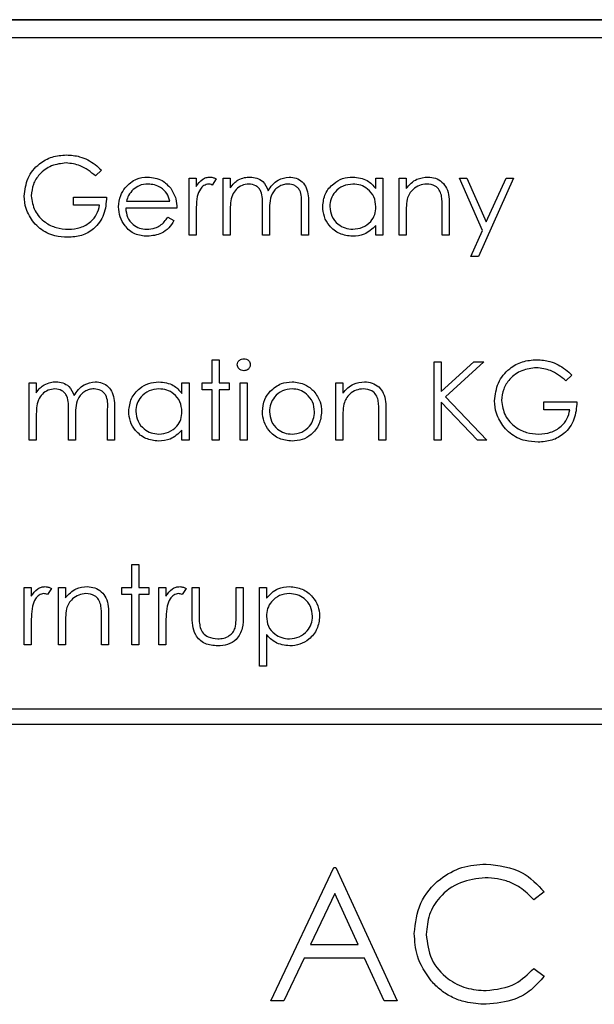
# Paper-space layout 'Blatt3' of a CAD drawing. Header units: millimetres. Extents: x 5 to 418, y 2 to 292.
# Tile 25 of 50: x 82.13 to 84.71, y 233.12 to 237.55. Entities that reach past the tile are written whole.
import ezdxf

# ---------------------------------------------------------------- set-up
doc = ezdxf.new("R2010")
doc.units = ezdxf.units.MM

psp = doc.layouts.new('Blatt3')

# ---------------------------------------------------------------- linework, layer by layer
at = {"color": 7, "linetype": 'Continuous', "lineweight": 25}
for p, q in [((96.4235, 237.5492), (79.5902, 237.5492)), ((96.4235, 237.5469), (79.5902, 237.5469)), ((96.3425, 237.4682), (79.6758, 237.4682)), ((82.4972, 236.8718), (82.4701, 236.8461)), ((82.8907, 236.837), (82.9224, 236.837)), ((82.8907, 236.5792), (82.8907, 236.837)), ((82.9224, 236.837), (82.9224, 236.7991)), ((83.0128, 236.8327), (82.9955, 236.8053)), ((83.0445, 236.837), (83.0762, 236.837)), ((83.0445, 236.5792), (83.0445, 236.837)), ((83.0762, 236.837), (83.0762, 236.7922)), ((83.732, 236.7893), (83.732, 236.837)), ((83.732, 236.837), (83.7636, 236.837)), ((83.7636, 236.837), (83.7636, 236.5792)), ((83.836, 236.837), (83.8677, 236.837)), ((83.836, 236.5792), (83.836, 236.837)), ((83.8677, 236.837), (83.8677, 236.7905)), ((84.1074, 236.837), (84.1415, 236.837)), ((84.2116, 236.6012), (84.1074, 236.837)), ((84.1415, 236.837), (84.2288, 236.6396)), ((84.3516, 236.837), (84.1933, 236.4842)), ((84.2288, 236.6396), (84.3174, 236.837)), ((84.3174, 236.837), (84.3516, 236.837)), ((82.3706, 236.7149), (82.3706, 236.7511)), ((82.3706, 236.7511), (82.5199, 236.7511)), ((82.4882, 236.7149), (82.3706, 236.7149)), ((82.8365, 236.7013), (82.6058, 236.7013)), ((82.6091, 236.733), (82.8048, 236.733)), ((83.2209, 236.5792), (83.2209, 236.7103)), ((83.3973, 236.5792), (83.3973, 236.719)), ((83.4289, 236.7189), (83.4289, 236.5792)), ((84.0305, 236.5792), (84.0305, 236.7005)), ((84.0621, 236.7109), (84.0621, 236.5792)), ((82.7948, 236.6606), (82.8229, 236.6459)), ((82.9224, 236.6659), (82.9224, 236.5792)), ((83.0762, 236.6877), (83.0762, 236.5792)), ((83.2526, 236.6795), (83.2526, 236.5792)), ((83.8677, 236.6724), (83.8677, 236.5792)), ((83.732, 236.5792), (83.732, 236.6238)), ((82.9224, 236.5792), (82.8907, 236.5792)), ((83.0762, 236.5792), (83.0445, 236.5792)), ((83.2526, 236.5792), (83.2209, 236.5792)), ((83.4289, 236.5792), (83.3973, 236.5792)), ((83.7636, 236.5792), (83.732, 236.5792)), ((83.8677, 236.5792), (83.836, 236.5792)), ((84.0621, 236.5792), (84.0305, 236.5792)), ((84.1591, 236.4842), (84.2116, 236.6012)), ((84.1933, 236.4842), (84.1591, 236.4842)), ((82.9948, 236.0198), (83.0264, 236.0198)), ((82.9948, 235.9157), (82.9948, 236.0198)), ((83.0264, 236.0198), (83.0264, 235.9157)), ((83.9943, 236.0107), (84.0259, 236.0107)), ((83.9943, 235.6579), (83.9943, 236.0107)), ((84.0259, 235.8764), (84.173, 236.0107)), ((84.0259, 236.0107), (84.0259, 235.8764)), ((84.2182, 236.0107), (84.0448, 235.8524)), ((84.173, 236.0107), (84.2182, 236.0107)), ((84.6139, 235.9505), (84.5868, 235.9248)), ((82.1716, 235.9157), (82.2033, 235.9157)), ((82.1716, 235.6579), (82.1716, 235.9157)), ((82.2033, 235.9157), (82.2033, 235.8709)), ((82.8591, 235.868), (82.8591, 235.9157)), ((82.8591, 235.9157), (82.8907, 235.9157)), ((82.8907, 235.9157), (82.8907, 235.6579)), ((82.9495, 235.9157), (82.9948, 235.9157)), ((82.9495, 235.8841), (82.9495, 235.9157)), ((83.0264, 235.9157), (83.0716, 235.9157)), ((83.0716, 235.9157), (83.0716, 235.8841)), ((83.1214, 235.9157), (83.1531, 235.9157)), ((83.1214, 235.6579), (83.1214, 235.9157)), ((83.1531, 235.9157), (83.1531, 235.6579)), ((83.5511, 235.9157), (83.5827, 235.9157)), ((83.5511, 235.6579), (83.5511, 235.9157)), ((83.5827, 235.9157), (83.5827, 235.8692)), ((82.9948, 235.8841), (82.9495, 235.8841)), ((82.9948, 235.6579), (82.9948, 235.8841)), ((83.0716, 235.8841), (83.0264, 235.8841)), ((83.0264, 235.8841), (83.0264, 235.6579)), ((84.0259, 235.8282), (84.0259, 235.6579)), ((84.1895, 235.6579), (84.0259, 235.8282)), ((84.0448, 235.8524), (84.2317, 235.6579)), ((84.4873, 235.8298), (84.6365, 235.8298)), ((84.4873, 235.7936), (84.4873, 235.8298)), ((82.348, 235.6579), (82.348, 235.789)), ((82.5244, 235.6579), (82.5244, 235.7977)), ((82.556, 235.7976), (82.556, 235.6579)), ((83.7455, 235.6579), (83.7455, 235.7792)), ((83.7772, 235.7896), (83.7772, 235.6579)), ((84.6049, 235.7936), (84.4873, 235.7936)), ((82.2033, 235.7664), (82.2033, 235.6579)), ((82.3797, 235.7582), (82.3797, 235.6579)), ((83.5827, 235.7511), (83.5827, 235.6579)), ((82.8591, 235.6579), (82.8591, 235.7025)), ((82.2033, 235.6579), (82.1716, 235.6579)), ((82.3797, 235.6579), (82.348, 235.6579)), ((82.556, 235.6579), (82.5244, 235.6579)), ((82.8907, 235.6579), (82.8591, 235.6579)), ((83.0264, 235.6579), (82.9948, 235.6579)), ((83.1531, 235.6579), (83.1214, 235.6579)), ((83.5827, 235.6579), (83.5511, 235.6579)), ((83.7772, 235.6579), (83.7455, 235.6579)), ((84.0259, 235.6579), (83.9943, 235.6579)), ((84.2317, 235.6579), (84.1895, 235.6579)), ((82.6329, 234.9944), (82.6329, 235.0985)), ((82.6329, 235.0985), (82.6646, 235.0985)), ((82.6646, 235.0985), (82.6646, 234.9944)), ((82.149, 234.9944), (82.1807, 234.9944)), ((82.149, 234.7366), (82.149, 234.9944)), ((82.1807, 234.9944), (82.1807, 234.9565)), ((82.2711, 234.9901), (82.2537, 234.9627)), ((82.3028, 234.9944), (82.3344, 234.9944)), ((82.3028, 234.7366), (82.3028, 234.9944)), ((82.3344, 234.9944), (82.3344, 234.9479)), ((82.5877, 234.9944), (82.6329, 234.9944)), ((82.5877, 234.9628), (82.5877, 234.9944)), ((82.6646, 234.9944), (82.7098, 234.9944)), ((82.7098, 234.9944), (82.7098, 234.9628)), ((82.755, 234.7366), (82.755, 234.9944)), ((82.755, 234.9944), (82.7867, 234.9944)), ((82.7867, 234.9944), (82.7867, 234.9565)), ((82.8772, 234.9901), (82.8598, 234.9627)), ((82.9043, 234.9944), (82.936, 234.9944)), ((82.9043, 234.8713), (82.9043, 234.9944)), ((82.936, 234.9944), (82.936, 234.8749)), ((83.1033, 234.8749), (83.1033, 234.9944)), ((83.1033, 234.9944), (83.135, 234.9944)), ((83.135, 234.9944), (83.135, 234.8689)), ((83.2073, 234.6417), (83.2073, 234.9944)), ((83.2073, 234.9944), (83.239, 234.9944)), ((83.239, 234.9944), (83.239, 234.9467)), ((82.6329, 234.9628), (82.5877, 234.9628)), ((82.6329, 234.7366), (82.6329, 234.9628)), ((82.6646, 234.9628), (82.6646, 234.7366)), ((82.7098, 234.9628), (82.6646, 234.9628)), ((82.4972, 234.7366), (82.4972, 234.8579)), ((82.5289, 234.8683), (82.5289, 234.7366)), ((82.1807, 234.8233), (82.1807, 234.7366)), ((82.3344, 234.8298), (82.3344, 234.7366)), ((82.7867, 234.8233), (82.7867, 234.7366)), ((83.239, 234.7833), (83.239, 234.6417)), ((82.1807, 234.7366), (82.149, 234.7366)), ((82.3344, 234.7366), (82.3028, 234.7366)), ((82.5289, 234.7366), (82.4972, 234.7366)), ((82.6646, 234.7366), (82.6329, 234.7366)), ((82.7867, 234.7366), (82.755, 234.7366)), ((83.239, 234.6417), (83.2073, 234.6417)), ((87.3737, 234.4471), (80.0404, 234.4471)), ((80.0404, 234.3804), (87.3737, 234.3804)), ((83.2585, 233.1353), (83.5431, 233.7353)), ((83.5431, 233.7353), (83.5508, 233.7353)), ((83.5508, 233.7353), (83.8277, 233.1353)), ((83.5463, 233.6184), (83.4377, 233.3892)), ((83.6521, 233.3892), (83.5463, 233.6184)), ((84.4892, 233.6252), (84.4421, 233.5892)), ((83.4377, 233.3892), (83.6521, 233.3892)), ((83.4085, 233.3276), (83.3172, 233.1353)), ((83.6805, 233.3276), (83.4085, 233.3276)), ((83.7692, 233.1353), (83.6805, 233.3276)), ((84.4421, 233.2815), (84.4892, 233.2458)), ((83.3172, 233.1353), (83.2585, 233.1353)), ((83.8277, 233.1353), (83.7692, 233.1353))]:
    psp.add_line(p, q, dxfattribs=at)
for points, knots in [([(82.149, 236.7558), (82.1525, 236.7834), (82.1594, 236.8387), (82.2102, 236.9007), (82.2734, 236.9358), (82.317, 236.9393), (82.3387, 236.941)], [0, 0, 0, 0, 0.2795897, 0.5590718, 0.7794111, 1, 1, 1, 1]), ([(82.3387, 236.941), (82.3589, 236.9396), (82.3922, 236.9371), (82.4353, 236.9194), (82.4685, 236.8984), (82.4877, 236.8807), (82.4972, 236.8718)], [0, 0, 0, 0, 0.339527, 0.559586, 0.779731, 1, 1, 1, 1]), ([(82.3377, 236.9049), (82.3154, 236.9021), (82.2707, 236.8967), (82.2186, 236.8591), (82.1866, 236.8098), (82.1826, 236.7747), (82.1807, 236.7572)], [0, 0, 0, 0, 0.279847, 0.559555, 0.779847, 1, 1, 1, 1]), ([(82.4701, 236.8461), (82.4483, 236.864), (82.4093, 236.8961), (82.3596, 236.9022), (82.3377, 236.9049)], [0, 0, 0, 0, 0.5598397, 1, 1, 1, 1]), ([(82.6038, 236.7935), (82.6196, 236.8091), (82.648, 236.837), (82.6873, 236.8401), (82.7046, 236.8415)], [0, 0, 0, 0, 0.558577, 1, 1, 1, 1]), ([(82.7046, 236.8415), (82.7275, 236.8389), (82.7685, 236.8341), (82.7962, 236.8041), (82.8084, 236.7908)], [0, 0, 0, 0, 0.558919, 1, 1, 1, 1]), ([(82.9224, 236.7991), (82.9312, 236.8112), (82.9436, 236.8281), (82.9678, 236.84), (82.9795, 236.841), (82.9853, 236.8415)], [0, 0, 0, 0, 0.558788, 0.779481, 1, 1, 1, 1]), ([(82.9853, 236.8415), (82.9908, 236.8409), (83.0005, 236.8397), (83.0091, 236.8349), (83.0128, 236.8327)], [0, 0, 0, 0, 0.559243, 1, 1, 1, 1]), ([(83.1119, 236.8285), (83.1214, 236.8327), (83.1384, 236.8401), (83.1569, 236.8411), (83.1651, 236.8415)], [0, 0, 0, 0, 0.559743, 1, 1, 1, 1]), ([(83.1651, 236.8415), (83.1754, 236.8405), (83.196, 236.8384), (83.2296, 236.8195), (83.2405, 236.7945), (83.2471, 236.7793)], [0, 0, 0, 0, 0.280809, 0.561507, 1, 1, 1, 1]), ([(83.2471, 236.7793), (83.253, 236.7887), (83.2647, 236.8076), (83.2957, 236.8341), (83.3242, 236.8387), (83.3417, 236.8415)], [0, 0, 0, 0, 0.281263, 0.562094, 1, 1, 1, 1]), ([(83.3417, 236.8415), (83.3524, 236.8406), (83.3737, 236.8386), (83.4016, 236.8207), (83.4281, 236.7813), (83.4286, 236.7446), (83.4289, 236.7189)], [0, 0, 0, 0, 0.186885, 0.373579, 0.560268, 1, 1, 1, 1]), ([(83.4923, 236.7088), (83.4947, 236.7286), (83.4996, 236.7681), (83.537, 236.8111), (83.5811, 236.8376), (83.6121, 236.8402), (83.6277, 236.8415)], [0, 0, 0, 0, 0.279413, 0.559191, 0.779548, 1, 1, 1, 1]), ([(83.6277, 236.8415), (83.6509, 236.8389), (83.6925, 236.8342), (83.7199, 236.8031), (83.732, 236.7893)], [0, 0, 0, 0, 0.559062, 1, 1, 1, 1]), ([(83.8677, 236.7905), (83.8827, 236.8067), (83.9096, 236.8357), (83.9486, 236.8398), (83.9657, 236.8415)], [0, 0, 0, 0, 0.559141, 1, 1, 1, 1]), ([(83.9657, 236.8415), (83.9773, 236.8405), (84.0004, 236.8385), (84.0308, 236.8199), (84.0615, 236.7787), (84.0619, 236.7389), (84.0621, 236.7109)], [0, 0, 0, 0, 0.187021, 0.37389, 0.56061, 1, 1, 1, 1]), ([(82.5741, 236.7074), (82.5757, 236.7249), (82.5785, 236.7562), (82.5961, 236.7821), (82.6038, 236.7935)], [0, 0, 0, 0, 0.559427, 1, 1, 1, 1]), ([(82.7062, 236.8099), (82.6925, 236.8087), (82.6681, 236.8066), (82.6484, 236.7921), (82.6398, 236.7857)], [0, 0, 0, 0, 0.5594582, 1, 1, 1, 1]), ([(82.8048, 236.733), (82.8009, 236.7452), (82.7932, 236.7696), (82.7661, 236.7941), (82.7361, 236.8075), (82.7162, 236.8091), (82.7062, 236.8099)], [0, 0, 0, 0, 0.280138, 0.559194, 0.779598, 1, 1, 1, 1]), ([(82.8084, 236.7908), (82.8176, 236.7753), (82.834, 236.7475), (82.8357, 236.7155), (82.8365, 236.7013)], [0, 0, 0, 0, 0.558897, 1, 1, 1, 1]), ([(82.9793, 236.8099), (82.9718, 236.8083), (82.9569, 236.805), (82.9377, 236.7842), (82.9317, 236.7657), (82.928, 236.7543)], [0, 0, 0, 0, 0.278336, 0.558768, 1, 1, 1, 1]), ([(82.9955, 236.8053), (82.9926, 236.8066), (82.9874, 236.809), (82.9818, 236.8096), (82.9793, 236.8099)], [0, 0, 0, 0, 0.560396, 1, 1, 1, 1]), ([(83.0762, 236.7922), (83.0819, 236.8), (83.0921, 236.8138), (83.1059, 236.824), (83.1119, 236.8285)], [0, 0, 0, 0, 0.5601482, 1, 1, 1, 1]), ([(83.1596, 236.8099), (83.1492, 236.8086), (83.1284, 236.8059), (83.1022, 236.7872), (83.0767, 236.7486), (83.0764, 236.7128), (83.0762, 236.6877)], [0, 0, 0, 0, 0.186544, 0.37335, 0.56013, 1, 1, 1, 1]), ([(83.2209, 236.7103), (83.2219, 236.7335), (83.2231, 236.7624), (83.2054, 236.7915), (83.1878, 236.8062), (83.1708, 236.8084), (83.1596, 236.8099)], [0, 0, 0, 0, 0.500537, 0.625897, 0.751368, 1, 1, 1, 1]), ([(83.3362, 236.8099), (83.3288, 236.8093), (83.3142, 236.8082), (83.294, 236.7985), (83.2769, 236.7845), (83.2521, 236.7476), (83.2523, 236.7097), (83.2526, 236.6795)], [0, 0, 0, 0, 0.125317, 0.250662, 0.376086, 0.501515, 1, 1, 1, 1]), ([(83.3973, 236.719), (83.398, 236.741), (83.3989, 236.7685), (83.38, 236.7942), (83.3627, 236.8069), (83.3468, 236.8087), (83.3362, 236.8099)], [0, 0, 0, 0, 0.499445, 0.624933, 0.750561, 1, 1, 1, 1]), ([(83.6281, 236.8099), (83.613, 236.8081), (83.5827, 236.8046), (83.5484, 236.7777), (83.5278, 236.744), (83.5252, 236.7203), (83.5239, 236.7085)], [0, 0, 0, 0, 0.279767, 0.559291, 0.779719, 1, 1, 1, 1]), ([(83.732, 236.7076), (83.7303, 236.7228), (83.7269, 236.7534), (83.6984, 236.787), (83.6641, 236.807), (83.6401, 236.8089), (83.6281, 236.8099)], [0, 0, 0, 0, 0.27966, 0.55921, 0.779487, 1, 1, 1, 1]), ([(83.9602, 236.8099), (83.9491, 236.8087), (83.9267, 236.8064), (83.9005, 236.7883), (83.8814, 236.7665), (83.8755, 236.7499), (83.8725, 236.7416)], [0, 0, 0, 0, 0.279553, 0.559373, 0.779703, 1, 1, 1, 1]), ([(84.0267, 236.7591), (84.0242, 236.7674), (84.0191, 236.7837), (83.9962, 236.8063), (83.9739, 236.8085), (83.9602, 236.8099)], [0, 0, 0, 0, 0.281192, 0.561331, 1, 1, 1, 1]), ([(82.1922, 236.6369), (82.1783, 236.6571), (82.1534, 236.6931), (82.1503, 236.7366), (82.149, 236.7558)], [0, 0, 0, 0, 0.5593165, 1, 1, 1, 1]), ([(82.1807, 236.7572), (82.1843, 236.7338), (82.1915, 236.6872), (82.2383, 236.6379), (82.2927, 236.6107), (82.3295, 236.6078), (82.3479, 236.6064)], [0, 0, 0, 0, 0.279061, 0.558584, 0.779236, 1, 1, 1, 1]), ([(82.5199, 236.7511), (82.5177, 236.7245), (82.5134, 236.6713), (82.4687, 236.6084), (82.4077, 236.5745), (82.366, 236.5716), (82.3451, 236.5702)], [0, 0, 0, 0, 0.2803512, 0.5593674, 0.7793709, 1, 1, 1, 1]), ([(82.6398, 236.7857), (82.6321, 236.777), (82.6183, 236.7614), (82.6119, 236.7417), (82.6091, 236.733)], [0, 0, 0, 0, 0.558795, 1, 1, 1, 1]), ([(82.928, 236.7543), (82.926, 236.7379), (82.9222, 236.7085), (82.9223, 236.6789), (82.9224, 236.6659)], [0, 0, 0, 0, 0.559636, 1, 1, 1, 1]), ([(84.0305, 236.7005), (84.0305, 236.7115), (84.0307, 236.7311), (84.0279, 236.7506), (84.0267, 236.7591)], [0, 0, 0, 0, 0.560255, 1, 1, 1, 1]), ([(82.3479, 236.6064), (82.3661, 236.6078), (82.4024, 236.6105), (82.4471, 236.6368), (82.4781, 236.673), (82.4848, 236.7009), (82.4882, 236.7149)], [0, 0, 0, 0, 0.2802537, 0.5599124, 0.7799408, 1, 1, 1, 1]), ([(82.7038, 236.5747), (82.6842, 236.5765), (82.645, 236.58), (82.6029, 236.6176), (82.5784, 236.6617), (82.5755, 236.6922), (82.5741, 236.7074)], [0, 0, 0, 0, 0.2798853, 0.5588589, 0.779462, 1, 1, 1, 1]), ([(82.6058, 236.7013), (82.6074, 236.6874), (82.6107, 236.6595), (82.6356, 236.6279), (82.6669, 236.6091), (82.6889, 236.6073), (82.6999, 236.6064)], [0, 0, 0, 0, 0.279963, 0.559359, 0.779526, 1, 1, 1, 1]), ([(83.6267, 236.5747), (83.6069, 236.577), (83.5672, 236.5817), (83.5234, 236.6181), (83.4963, 236.6621), (83.4936, 236.6933), (83.4923, 236.7088)], [0, 0, 0, 0, 0.279573, 0.559333, 0.779589, 1, 1, 1, 1]), ([(83.5239, 236.7085), (83.5261, 236.6934), (83.5303, 236.6633), (83.5581, 236.6297), (83.5922, 236.6098), (83.6159, 236.6075), (83.6278, 236.6064)], [0, 0, 0, 0, 0.279429, 0.559146, 0.77957, 1, 1, 1, 1]), ([(83.6278, 236.6064), (83.6429, 236.6082), (83.6731, 236.6118), (83.7084, 236.6377), (83.7289, 236.6718), (83.7309, 236.6956), (83.732, 236.7076)], [0, 0, 0, 0, 0.279822, 0.559387, 0.779603, 1, 1, 1, 1]), ([(83.8725, 236.7416), (83.8708, 236.7288), (83.8676, 236.7058), (83.8676, 236.6826), (83.8677, 236.6724)], [0, 0, 0, 0, 0.559658, 1, 1, 1, 1]), ([(82.6999, 236.6064), (82.7128, 236.6076), (82.7343, 236.6097), (82.7615, 236.6227), (82.7804, 236.6398), (82.79, 236.6537), (82.7948, 236.6606)], [0, 0, 0, 0, 0.339465, 0.559626, 0.779498, 1, 1, 1, 1]), ([(82.3451, 236.5702), (82.3255, 236.5713), (82.2932, 236.5732), (82.2509, 236.5891), (82.2183, 236.6092), (82.2009, 236.6276), (82.1922, 236.6369)], [0, 0, 0, 0, 0.339789, 0.559872, 0.779908, 1, 1, 1, 1]), ([(82.8229, 236.6459), (82.8157, 236.6342), (82.8013, 236.6109), (82.7608, 236.5809), (82.7254, 236.5771), (82.7038, 236.5747)], [0, 0, 0, 0, 0.280919, 0.561407, 1, 1, 1, 1]), ([(83.732, 236.6238), (83.7153, 236.608), (83.6854, 236.5796), (83.6446, 236.5762), (83.6267, 236.5747)], [0, 0, 0, 0, 0.558763, 1, 1, 1, 1]), ([(83.1078, 235.997), (83.1084, 236.0012), (83.1096, 236.0095), (83.1178, 236.0182), (83.1273, 236.0235), (83.1338, 236.024), (83.1371, 236.0243)], [0, 0, 0, 0, 0.279289, 0.558897, 0.779452, 1, 1, 1, 1]), ([(83.1371, 235.97), (83.1329, 235.9704), (83.1247, 235.9713), (83.1152, 235.9784), (83.1089, 235.9872), (83.1082, 235.9937), (83.1078, 235.997)], [0, 0, 0, 0, 0.279784, 0.559698, 0.779921, 1, 1, 1, 1]), ([(83.1371, 236.0243), (83.1413, 236.0238), (83.1496, 236.023), (83.1593, 236.0159), (83.1656, 236.0069), (83.1663, 236.0003), (83.1666, 235.997)], [0, 0, 0, 0, 0.279869, 0.559866, 0.779911, 1, 1, 1, 1]), ([(83.1666, 235.997), (83.166, 235.9928), (83.1648, 235.9845), (83.1564, 235.9759), (83.1469, 235.9707), (83.1404, 235.9702), (83.1371, 235.97)], [0, 0, 0, 0, 0.27916, 0.558862, 0.779356, 1, 1, 1, 1]), ([(84.2657, 235.8345), (84.2691, 235.8621), (84.2761, 235.9174), (84.3268, 235.9794), (84.3901, 236.0145), (84.4336, 236.018), (84.4554, 236.0198)], [0, 0, 0, 0, 0.27959, 0.559072, 0.779411, 1, 1, 1, 1]), ([(84.4554, 236.0198), (84.4756, 236.0183), (84.5089, 236.0158), (84.552, 235.9981), (84.5852, 235.9771), (84.6043, 235.9594), (84.6139, 235.9505)], [0, 0, 0, 0, 0.339527, 0.559586, 0.779731, 1, 1, 1, 1]), ([(84.4543, 235.9836), (84.432, 235.9809), (84.3874, 235.9754), (84.3353, 235.9378), (84.3033, 235.8885), (84.2993, 235.8534), (84.2973, 235.8359)], [0, 0, 0, 0, 0.279847, 0.559555, 0.779847, 1, 1, 1, 1]), ([(84.5868, 235.9248), (84.565, 235.9427), (84.526, 235.9748), (84.4762, 235.9809), (84.4543, 235.9836)], [0, 0, 0, 0, 0.5598397, 1, 1, 1, 1]), ([(82.2033, 235.8709), (82.209, 235.8787), (82.2192, 235.8925), (82.233, 235.9027), (82.239, 235.9072)], [0, 0, 0, 0, 0.5601482, 1, 1, 1, 1]), ([(82.239, 235.9072), (82.2485, 235.9114), (82.2655, 235.9189), (82.284, 235.9198), (82.2922, 235.9203)], [0, 0, 0, 0, 0.559743, 1, 1, 1, 1]), ([(82.2922, 235.9203), (82.3025, 235.9192), (82.3231, 235.9171), (82.3567, 235.8982), (82.3676, 235.8732), (82.3742, 235.858)], [0, 0, 0, 0, 0.280809, 0.561507, 1, 1, 1, 1]), ([(82.3742, 235.858), (82.3801, 235.8674), (82.3918, 235.8863), (82.4228, 235.9128), (82.4513, 235.9174), (82.4688, 235.9203)], [0, 0, 0, 0, 0.281263, 0.562094, 1, 1, 1, 1]), ([(82.4688, 235.9203), (82.4795, 235.9193), (82.5008, 235.9173), (82.5287, 235.8994), (82.5552, 235.86), (82.5557, 235.8233), (82.556, 235.7976)], [0, 0, 0, 0, 0.186885, 0.373579, 0.560268, 1, 1, 1, 1]), ([(82.6194, 235.7875), (82.6218, 235.8073), (82.6267, 235.8468), (82.6641, 235.8898), (82.7082, 235.9163), (82.7392, 235.9189), (82.7548, 235.9203)], [0, 0, 0, 0, 0.279413, 0.559191, 0.779548, 1, 1, 1, 1]), ([(82.7548, 235.9203), (82.778, 235.9176), (82.8196, 235.9129), (82.847, 235.8818), (82.8591, 235.868)], [0, 0, 0, 0, 0.559062, 1, 1, 1, 1]), ([(83.2562, 235.8776), (83.2722, 235.8914), (83.3007, 235.9161), (83.338, 235.919), (83.3545, 235.9203)], [0, 0, 0, 0, 0.55888, 1, 1, 1, 1]), ([(83.3545, 235.9203), (83.3754, 235.9181), (83.4128, 235.9142), (83.4403, 235.8889), (83.4524, 235.8778)], [0, 0, 0, 0, 0.559182, 1, 1, 1, 1]), ([(83.5827, 235.8692), (83.5978, 235.8854), (83.6247, 235.9144), (83.6636, 235.9185), (83.6808, 235.9203)], [0, 0, 0, 0, 0.559141, 1, 1, 1, 1]), ([(83.6808, 235.9203), (83.6924, 235.9192), (83.7155, 235.9172), (83.7458, 235.8986), (83.7766, 235.8575), (83.7769, 235.8176), (83.7772, 235.7896)], [0, 0, 0, 0, 0.187021, 0.37389, 0.56061, 1, 1, 1, 1]), ([(82.2867, 235.8886), (82.2763, 235.8873), (82.2555, 235.8846), (82.2293, 235.8659), (82.2038, 235.8273), (82.2035, 235.7915), (82.2033, 235.7664)], [0, 0, 0, 0, 0.186544, 0.37335, 0.56013, 1, 1, 1, 1]), ([(82.348, 235.789), (82.349, 235.8122), (82.3502, 235.8411), (82.3325, 235.8702), (82.3149, 235.8849), (82.2979, 235.8871), (82.2867, 235.8886)], [0, 0, 0, 0, 0.500537, 0.625897, 0.751368, 1, 1, 1, 1]), ([(82.4633, 235.8886), (82.4559, 235.888), (82.4413, 235.8869), (82.4211, 235.8772), (82.404, 235.8632), (82.3792, 235.8263), (82.3794, 235.7884), (82.3797, 235.7582)], [0, 0, 0, 0, 0.125317, 0.250662, 0.376086, 0.501515, 1, 1, 1, 1]), ([(82.5244, 235.7977), (82.5251, 235.8197), (82.526, 235.8472), (82.5071, 235.8729), (82.4898, 235.8856), (82.4739, 235.8874), (82.4633, 235.8886)], [0, 0, 0, 0, 0.499445, 0.624933, 0.750561, 1, 1, 1, 1]), ([(82.7552, 235.8886), (82.7401, 235.8868), (82.7098, 235.8833), (82.6755, 235.8564), (82.6549, 235.8227), (82.6523, 235.799), (82.651, 235.7872)], [0, 0, 0, 0, 0.279767, 0.559291, 0.779719, 1, 1, 1, 1]), ([(82.8591, 235.7863), (82.8574, 235.8016), (82.854, 235.8321), (82.8255, 235.8658), (82.7912, 235.8857), (82.7672, 235.8876), (82.7552, 235.8886)], [0, 0, 0, 0, 0.27966, 0.55921, 0.779487, 1, 1, 1, 1]), ([(83.2209, 235.7861), (83.2228, 235.8051), (83.2261, 235.8391), (83.247, 235.8658), (83.2562, 235.8776)], [0, 0, 0, 0, 0.559285, 1, 1, 1, 1]), ([(83.3543, 235.8886), (83.3393, 235.8868), (83.3091, 235.8831), (83.2761, 235.8549), (83.2556, 235.8214), (83.2536, 235.7978), (83.2526, 235.7859)], [0, 0, 0, 0, 0.2794842, 0.5592561, 0.7795472, 1, 1, 1, 1]), ([(83.4561, 235.7859), (83.4543, 235.801), (83.4509, 235.8312), (83.423, 235.8643), (83.3898, 235.8853), (83.3662, 235.8875), (83.3543, 235.8886)], [0, 0, 0, 0, 0.2795862, 0.5593981, 0.7796526, 1, 1, 1, 1]), ([(83.4524, 235.8778), (83.4638, 235.8624), (83.4842, 235.835), (83.4866, 235.8011), (83.4877, 235.7861)], [0, 0, 0, 0, 0.559216, 1, 1, 1, 1]), ([(83.6753, 235.8886), (83.6641, 235.8874), (83.6418, 235.8851), (83.6155, 235.867), (83.5965, 235.8452), (83.5905, 235.8286), (83.5876, 235.8203)], [0, 0, 0, 0, 0.279553, 0.559373, 0.779703, 1, 1, 1, 1]), ([(83.7418, 235.8379), (83.7393, 235.8461), (83.7342, 235.8624), (83.7113, 235.885), (83.6889, 235.8872), (83.6753, 235.8886)], [0, 0, 0, 0, 0.281192, 0.561331, 1, 1, 1, 1]), ([(83.5876, 235.8203), (83.5858, 235.8075), (83.5827, 235.7845), (83.5827, 235.7613), (83.5827, 235.7511)], [0, 0, 0, 0, 0.559658, 1, 1, 1, 1]), ([(83.7455, 235.7792), (83.7456, 235.7902), (83.7457, 235.8099), (83.743, 235.8293), (83.7418, 235.8379)], [0, 0, 0, 0, 0.560255, 1, 1, 1, 1]), ([(84.3089, 235.7156), (84.295, 235.7358), (84.2701, 235.7718), (84.267, 235.8153), (84.2657, 235.8345)], [0, 0, 0, 0, 0.5593165, 1, 1, 1, 1]), ([(84.2973, 235.8359), (84.3009, 235.8126), (84.3081, 235.7659), (84.355, 235.7166), (84.4094, 235.6894), (84.4461, 235.6865), (84.4645, 235.6851)], [0, 0, 0, 0, 0.279061, 0.558584, 0.779236, 1, 1, 1, 1]), ([(84.6365, 235.8298), (84.6344, 235.8032), (84.63, 235.75), (84.5854, 235.6871), (84.5244, 235.6532), (84.4827, 235.6503), (84.4618, 235.6489)], [0, 0, 0, 0, 0.280351, 0.559367, 0.779371, 1, 1, 1, 1]), ([(82.7538, 235.6534), (82.734, 235.6557), (82.6943, 235.6604), (82.6505, 235.6968), (82.6234, 235.7408), (82.6207, 235.772), (82.6194, 235.7875)], [0, 0, 0, 0, 0.2795734, 0.559333, 0.7795891, 1, 1, 1, 1]), ([(82.651, 235.7872), (82.6532, 235.7721), (82.6574, 235.742), (82.6852, 235.7084), (82.7193, 235.6885), (82.743, 235.6862), (82.7549, 235.6851)], [0, 0, 0, 0, 0.279429, 0.559146, 0.77957, 1, 1, 1, 1]), ([(82.7549, 235.6851), (82.77, 235.6869), (82.8002, 235.6905), (82.8355, 235.7164), (82.856, 235.7505), (82.858, 235.7743), (82.8591, 235.7863)], [0, 0, 0, 0, 0.279822, 0.559387, 0.779603, 1, 1, 1, 1]), ([(83.3545, 235.6534), (83.3347, 235.6554), (83.2952, 235.6594), (83.2518, 235.696), (83.2252, 235.7398), (83.2223, 235.7707), (83.2209, 235.7861)], [0, 0, 0, 0, 0.279776, 0.559179, 0.779592, 1, 1, 1, 1]), ([(83.2526, 235.7859), (83.2544, 235.771), (83.2582, 235.7412), (83.2851, 235.7074), (83.3191, 235.6882), (83.3426, 235.6861), (83.3543, 235.6851)], [0, 0, 0, 0, 0.279618, 0.559167, 0.779512, 1, 1, 1, 1]), ([(83.3543, 235.6851), (83.3693, 235.6868), (83.3991, 235.6902), (83.4329, 235.7171), (83.4526, 235.7507), (83.4549, 235.7742), (83.4561, 235.7859)], [0, 0, 0, 0, 0.279745, 0.559113, 0.779606, 1, 1, 1, 1]), ([(83.4877, 235.7861), (83.4853, 235.7665), (83.4805, 235.7273), (83.4449, 235.6833), (83.4008, 235.6569), (83.3699, 235.6546), (83.3545, 235.6534)], [0, 0, 0, 0, 0.279521, 0.559381, 0.779507, 1, 1, 1, 1]), ([(84.4645, 235.6851), (84.4827, 235.6865), (84.5191, 235.6892), (84.5638, 235.7155), (84.5948, 235.7517), (84.6015, 235.7797), (84.6049, 235.7936)], [0, 0, 0, 0, 0.280254, 0.559912, 0.779941, 1, 1, 1, 1]), ([(82.8591, 235.7025), (82.8424, 235.6867), (82.8125, 235.6583), (82.7717, 235.6549), (82.7538, 235.6534)], [0, 0, 0, 0, 0.558763, 1, 1, 1, 1]), ([(84.4618, 235.6489), (84.4422, 235.65), (84.4099, 235.6519), (84.3676, 235.6678), (84.335, 235.6879), (84.3176, 235.7063), (84.3089, 235.7156)], [0, 0, 0, 0, 0.339789, 0.559872, 0.779908, 1, 1, 1, 1]), ([(82.1807, 234.9565), (82.1895, 234.9686), (82.2019, 234.9855), (82.2261, 234.9974), (82.2377, 234.9984), (82.2435, 234.999)], [0, 0, 0, 0, 0.558788, 0.779481, 1, 1, 1, 1]), ([(82.2435, 234.999), (82.249, 234.9983), (82.2588, 234.9971), (82.2673, 234.9923), (82.2711, 234.9901)], [0, 0, 0, 0, 0.559243, 1, 1, 1, 1]), ([(82.3344, 234.9479), (82.3495, 234.9641), (82.3764, 234.9931), (82.4153, 234.9972), (82.4325, 234.999)], [0, 0, 0, 0, 0.559141, 1, 1, 1, 1]), ([(82.4325, 234.999), (82.4441, 234.9979), (82.4672, 234.9959), (82.4975, 234.9773), (82.5283, 234.9362), (82.5287, 234.8963), (82.5289, 234.8683)], [0, 0, 0, 0, 0.187021, 0.37389, 0.56061, 1, 1, 1, 1]), ([(82.7867, 234.9565), (82.7956, 234.9686), (82.8079, 234.9855), (82.8321, 234.9974), (82.8438, 234.9984), (82.8496, 234.999)], [0, 0, 0, 0, 0.558788, 0.779481, 1, 1, 1, 1]), ([(82.8496, 234.999), (82.8551, 234.9983), (82.8649, 234.9971), (82.8734, 234.9923), (82.8772, 234.9901)], [0, 0, 0, 0, 0.5592431, 1, 1, 1, 1]), ([(83.239, 234.9467), (83.255, 234.9636), (83.2838, 234.9939), (83.325, 234.9974), (83.3431, 234.999)], [0, 0, 0, 0, 0.5584178, 1, 1, 1, 1]), ([(83.3431, 234.999), (83.3629, 234.9967), (83.4025, 234.9922), (83.4466, 234.9563), (83.4744, 234.9129), (83.4773, 234.8818), (83.4787, 234.8662)], [0, 0, 0, 0, 0.279627, 0.559432, 0.779703, 1, 1, 1, 1]), ([(82.2375, 234.9673), (82.2301, 234.9657), (82.2151, 234.9624), (82.1959, 234.9417), (82.19, 234.9231), (82.1863, 234.9117)], [0, 0, 0, 0, 0.278336, 0.558768, 1, 1, 1, 1]), ([(82.2537, 234.9627), (82.2508, 234.964), (82.2457, 234.9664), (82.24, 234.967), (82.2375, 234.9673)], [0, 0, 0, 0, 0.560396, 1, 1, 1, 1]), ([(82.427, 234.9673), (82.4158, 234.9661), (82.3935, 234.9638), (82.3672, 234.9457), (82.3482, 234.9239), (82.3423, 234.9073), (82.3393, 234.899)], [0, 0, 0, 0, 0.279553, 0.559373, 0.779703, 1, 1, 1, 1]), ([(82.4935, 234.9166), (82.491, 234.9248), (82.4859, 234.9411), (82.463, 234.9637), (82.4406, 234.9659), (82.427, 234.9673)], [0, 0, 0, 0, 0.281192, 0.561331, 1, 1, 1, 1]), ([(82.8436, 234.9673), (82.8361, 234.9657), (82.8212, 234.9624), (82.802, 234.9417), (82.796, 234.9231), (82.7924, 234.9117)], [0, 0, 0, 0, 0.278336, 0.558768, 1, 1, 1, 1]), ([(82.8598, 234.9627), (82.8569, 234.964), (82.8517, 234.9664), (82.8461, 234.967), (82.8436, 234.9673)], [0, 0, 0, 0, 0.560396, 1, 1, 1, 1]), ([(83.3429, 234.9673), (83.3276, 234.9657), (83.2971, 234.9624), (83.2627, 234.935), (83.242, 234.901), (83.24, 234.877), (83.239, 234.865)], [0, 0, 0, 0, 0.279747, 0.559315, 0.779515, 1, 1, 1, 1]), ([(83.447, 234.8659), (83.4449, 234.8809), (83.4407, 234.9111), (83.4129, 234.9447), (83.3785, 234.9641), (83.3547, 234.9662), (83.3429, 234.9673)], [0, 0, 0, 0, 0.2793874, 0.5590918, 0.7795083, 1, 1, 1, 1]), ([(82.1863, 234.9117), (82.1842, 234.8953), (82.1805, 234.8659), (82.1806, 234.8363), (82.1807, 234.8233)], [0, 0, 0, 0, 0.559636, 1, 1, 1, 1]), ([(82.3393, 234.899), (82.3375, 234.8862), (82.3344, 234.8632), (82.3344, 234.84), (82.3344, 234.8298)], [0, 0, 0, 0, 0.559658, 1, 1, 1, 1]), ([(82.4972, 234.8579), (82.4973, 234.8689), (82.4974, 234.8886), (82.4947, 234.908), (82.4935, 234.9166)], [0, 0, 0, 0, 0.5602545, 1, 1, 1, 1]), ([(82.7924, 234.9117), (82.7903, 234.8953), (82.7865, 234.8659), (82.7867, 234.8363), (82.7867, 234.8233)], [0, 0, 0, 0, 0.559636, 1, 1, 1, 1]), ([(83.0198, 234.7321), (83.0002, 234.7337), (82.9611, 234.7368), (82.9063, 234.7883), (82.9051, 234.8398), (82.9043, 234.8713)], [0, 0, 0, 0, 0.28097, 0.559785, 1, 1, 1, 1]), ([(82.936, 234.8749), (82.9359, 234.8635), (82.9359, 234.8433), (82.9394, 234.8233), (82.941, 234.8146)], [0, 0, 0, 0, 0.560377, 1, 1, 1, 1]), ([(83.135, 234.8689), (83.1347, 234.8497), (83.1341, 234.8114), (83.1093, 234.7611), (83.0652, 234.735), (83.035, 234.7331), (83.0198, 234.7321)], [0, 0, 0, 0, 0.2815008, 0.5596459, 0.7792985, 1, 1, 1, 1]), ([(83.0981, 234.812), (83.1, 234.8237), (83.1034, 234.8445), (83.1033, 234.8656), (83.1033, 234.8749)], [0, 0, 0, 0, 0.559371, 1, 1, 1, 1]), ([(83.239, 234.865), (83.2407, 234.8497), (83.244, 234.8193), (83.2729, 234.7859), (83.3076, 234.7672), (83.3315, 234.7649), (83.3434, 234.7638)], [0, 0, 0, 0, 0.279654, 0.558875, 0.779455, 1, 1, 1, 1]), ([(83.3434, 234.7638), (83.3584, 234.7657), (83.3886, 234.7694), (83.4225, 234.7968), (83.443, 234.8304), (83.4457, 234.8541), (83.447, 234.8659)], [0, 0, 0, 0, 0.279628, 0.559247, 0.779775, 1, 1, 1, 1]), ([(83.4787, 234.8662), (83.4764, 234.8464), (83.4718, 234.8067), (83.4349, 234.7631), (83.3909, 234.7362), (83.3597, 234.7335), (83.3441, 234.7321)], [0, 0, 0, 0, 0.27954, 0.559273, 0.779559, 1, 1, 1, 1]), ([(82.941, 234.8146), (82.9449, 234.8059), (82.9527, 234.7886), (82.981, 234.768), (83.0053, 234.7654), (83.0201, 234.7638)], [0, 0, 0, 0, 0.280117, 0.560544, 1, 1, 1, 1]), ([(83.0201, 234.7638), (83.0293, 234.7643), (83.0476, 234.7654), (83.0711, 234.7764), (83.0889, 234.7924), (83.095, 234.8055), (83.0981, 234.812)], [0, 0, 0, 0, 0.2802697, 0.5600069, 0.7800741, 1, 1, 1, 1]), ([(83.3441, 234.7321), (83.3212, 234.7352), (83.2801, 234.7407), (83.2516, 234.7703), (83.239, 234.7833)], [0, 0, 0, 0, 0.5584659, 1, 1, 1, 1]), ([(83.9046, 233.4388), (83.9101, 233.4858), (83.9211, 233.5799), (84.0098, 233.6829), (84.1167, 233.7425), (84.1905, 233.748), (84.2275, 233.7507)], [0, 0, 0, 0, 0.279512, 0.55908, 0.779374, 1, 1, 1, 1]), ([(84.2275, 233.7507), (84.2851, 233.7443), (84.388, 233.7329), (84.4583, 233.6582), (84.4892, 233.6252)], [0, 0, 0, 0, 0.559517, 1, 1, 1, 1]), ([(84.2241, 233.6892), (84.1858, 233.6848), (84.1092, 233.676), (84.0198, 233.6109), (83.9667, 233.5253), (83.9612, 233.4649), (83.9585, 233.4347)], [0, 0, 0, 0, 0.279856, 0.559519, 0.779686, 1, 1, 1, 1]), ([(84.4421, 233.5892), (84.4225, 233.6096), (84.3902, 233.6433), (84.3316, 233.6717), (84.2788, 233.6868), (84.2423, 233.6884), (84.2241, 233.6892)], [0, 0, 0, 0, 0.339327, 0.559466, 0.779727, 1, 1, 1, 1]), ([(83.9807, 233.2249), (83.9559, 233.2612), (83.9115, 233.3262), (83.9067, 233.4044), (83.9046, 233.4388)], [0, 0, 0, 0, 0.559029, 1, 1, 1, 1]), ([(83.9585, 233.4347), (83.963, 233.3959), (83.9722, 233.3183), (84.0474, 233.2346), (84.1365, 233.1879), (84.1974, 233.1836), (84.2278, 233.1815)], [0, 0, 0, 0, 0.279434, 0.558921, 0.779283, 1, 1, 1, 1]), ([(84.2278, 233.1815), (84.2742, 233.1871), (84.3572, 233.1973), (84.4161, 233.2557), (84.4421, 233.2815)], [0, 0, 0, 0, 0.5587722, 1, 1, 1, 1]), ([(84.4892, 233.2458), (84.4707, 233.2246), (84.4337, 233.1822), (84.3448, 233.1312), (84.2724, 233.1242), (84.2282, 233.1199)], [0, 0, 0, 0, 0.28041, 0.560795, 1, 1, 1, 1]), ([(84.2282, 233.1199), (84.1966, 233.1217), (84.1446, 233.1246), (84.0762, 233.1492), (84.0232, 233.1807), (83.9949, 233.2102), (83.9807, 233.2249)], [0, 0, 0, 0, 0.3398376, 0.5599275, 0.7799589, 1, 1, 1, 1])]:
    psp.add_open_spline(points, degree=3, knots=knots, dxfattribs=at)

doc.saveas('drawing.dxf')
